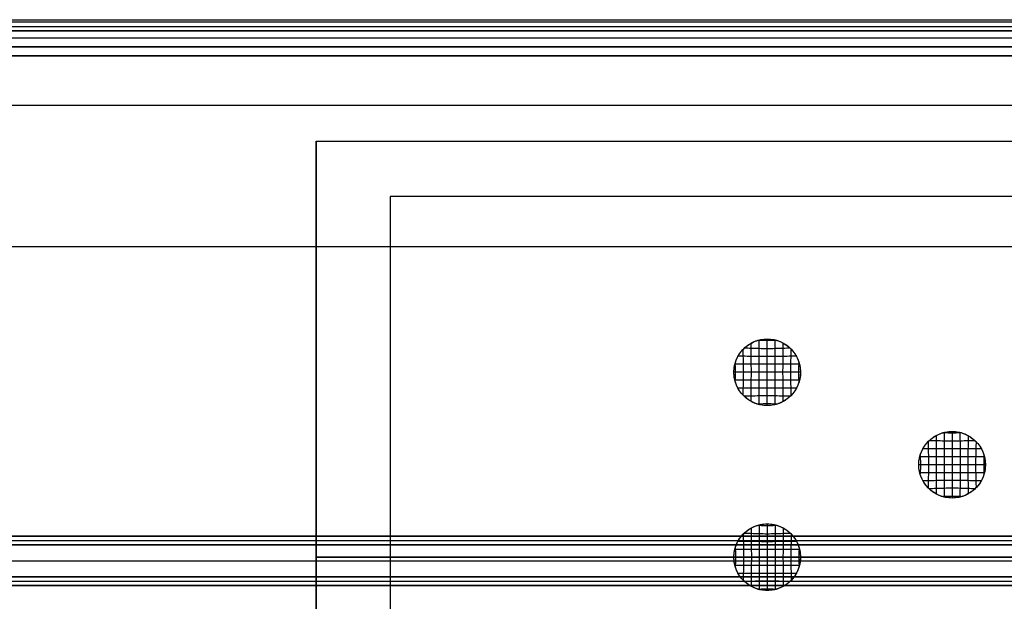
# Model space of a CAD drawing. Header units: millimetres. Extents: x -426 to 406, y -14 to 15.
# Tile 223 of 256: x 249 to 276, y 0 to 15. Entities that reach past the tile are written whole.
import ezdxf

# ---------------------------------------------------------------- set-up
doc = ezdxf.new("R2010")
doc.units = ezdxf.units.MM
doc.layers.add('LUZ', color=7, linetype='Continuous')
doc.layers.add('METAL NEGRO', color=7, linetype='Continuous')

msp = doc.modelspace()

# ---------------------------------------------------------------- linework, layer by layer
at = {"layer": 'LUZ'}
for p, q in [((-300, 15.118, 23.865), (300, 15.118, 23.865)), ((-300, 15.118, 8.455), (300, 15.118, 8.455)), ((-300, 14.567, 24.821), (300, 14.567, 24.821)), ((300, 14.567, 7.5), (-300, 14.567, 7.5)), ((-300, 1.221, -0.205), (300, 1.221, -0.205)), ((-300, 1.221, 32.526), (300, 1.221, 32.526)), ((-300, 0.67, 7.66), (300, 0.67, 7.66)), ((-300, 0.67, 24.66), (300, 0.67, 24.66)), ((-300, 0.67, 32.981), (300, 0.67, 32.981)), ((-300, 0.67, -0.66), (300, 0.67, -0.66)), ((-300, 0.118, -0.205), (300, 0.118, -0.205)), ((-300, 0.118, 32.526), (300, 0.118, 32.526))]:
    msp.add_line(p, q, dxfattribs=at)
for points in [[(-300, 15.304, 8), (300, 15.304, 8)], [(-300, 15.304, 24.321), (300, 15.304, 24.321)], [(300, 15.237, 24.071), (-300, 15.237, 24.071)], [(300, 15.237, 8.25), (-300, 15.237, 8.25)], [(300, 15, 23.66), (-300, 15, 23.66)], [(-300, 15, 8.66), (300, 15, 8.66)], [(300, 14.804, 7.5), (-300, 14.804, 7.5)], [(300, 14.804, 24.821), (-300, 14.804, 24.821)], [(-300, 14.33, 24.821), (300, 14.33, 24.821)], [(300, 14.33, 7.5), (-300, 14.33, 7.5)], [(-300, 12.99, 16.16), (300, 12.99, 16.16)], [(-300, 9.17, 16.16), (300, 9.17, 16.16)], [(-300, 1.34), (300, 1.34)], [(300, 1.34, 32.321), (-300, 1.34, 32.321)], [(300, 1.103, -0.41), (-300, 1.103, -0.41)], [(-300, 1.103, 32.731), (300, 1.103, 32.731)], [(-300, 0.237, -0.41), (300, 0.237, -0.41)], [(300, 0.237, 32.731), (-300, 0.237, 32.731)], [(300, 0), (-300, 0)], [(-300, 0, 32.321), (300, 0, 32.321)]]:
    msp.add_open_spline(points, degree=1, dxfattribs=at)
at = {"layer": 'METAL NEGRO'}
for p, q in [((257.44, 12.02, 1109.081), (257.44, -10.48, 1109.081)), ((257.44, 12.02, 1109.081), (406.44, 12.02, 1109.081)), ((336.94, 0.77, 1099.831), (257.44, 0.77, 1099.831)), ((257.44, 0.77, 1099.831), (257.44, 0.77, 1118.331)), ((257.44, 0.77, 1118.331), (268.74, 0.77, 1118.331)), ((259.44, 0.77, 1101.331), (336.94, 0.77, 1101.331)), ((270.54, 0.77, 1118.331), (284.64, 0.77, 1118.331))]:
    msp.add_line(p, q, dxfattribs=at)
at = {"layer": 'METAL NEGRO', "extrusion": (0, 0, -1)}
for centre, start, end in [((-269.64, 5.77, -1118.331), 270, 90), ((-269.64, 5.77, -1118.331), 90, 270), ((-274.64, 3.27, -1118.331), 270, 90), ((-274.64, 3.27, -1118.331), 90, 270), ((-269.64, 0.77, -1118.331), 270, 90), ((-269.64, 0.77, -1118.331), 90, 270)]:
    msp.add_arc(centre, 0.9, start, end, dxfattribs=at)
at = {"layer": 'METAL NEGRO'}
for points in [[(257.44, 12.02, 1099.831), (406.44, 12.02, 1099.831)], [(257.44, -10.48, 1099.831), (257.44, 12.02, 1099.831)], [(257.44, -10.48, 1118.331), (257.44, 12.02, 1118.331)], [(257.44, 12.02, 1118.331), (257.44, 12.02, 1099.831)], [(257.44, 12.02, 1118.331), (406.44, 12.02, 1118.331)], [(259.44, 10.52, 1101.331), (259.44, -8.98, 1101.331)], [(404.44, 10.52, 1101.331), (259.44, 10.52, 1101.331)]]:
    msp.add_open_spline(points, degree=1, dxfattribs=at)
for points, knots in [([(269.64, 6.67, 1118.331), (269.581, 6.67, 1118.331), (269.522, 6.664, 1118.332), (269.449, 6.649, 1118.332), (269.434, 6.646, 1118.332), (269.405, 6.639, 1118.332), (269.391, 6.635, 1118.332), (269.363, 6.626, 1118.332), (269.349, 6.621, 1118.332), (269.321, 6.611, 1118.332), (269.308, 6.606, 1118.332), (269.267, 6.589, 1118.332), (269.24, 6.577, 1118.331), (269.188, 6.549, 1118.331), (269.163, 6.534, 1118.331), (269.09, 6.484, 1118.331), (269.045, 6.447, 1118.332), (268.962, 6.364, 1118.332), (268.925, 6.319, 1118.332), (268.876, 6.246, 1118.332), (268.861, 6.221, 1118.332), (268.833, 6.168, 1118.332), (268.82, 6.142, 1118.332), (268.798, 6.087, 1118.332), (268.788, 6.059, 1118.332), (268.771, 6.003, 1118.332), (268.763, 5.974, 1118.332), (268.746, 5.887, 1118.332), (268.74, 5.828, 1118.331), (268.74, 5.71, 1118.331), (268.746, 5.651, 1118.332), (268.764, 5.564, 1118.332), (268.771, 5.536, 1118.332), (268.788, 5.479, 1118.332), (268.798, 5.451, 1118.332), (268.821, 5.397, 1118.332), (268.834, 5.37, 1118.332), (268.862, 5.318, 1118.332), (268.877, 5.293, 1118.332), (268.926, 5.22, 1118.332), (268.963, 5.174, 1118.332), (269.046, 5.092, 1118.332), (269.091, 5.054, 1118.331), (269.165, 5.005, 1118.331), (269.19, 4.99, 1118.331), (269.242, 4.962, 1118.331), (269.268, 4.95, 1118.332), (269.323, 4.927, 1118.332), (269.35, 4.917, 1118.332), (269.393, 4.905, 1118.332), (269.407, 4.901, 1118.332), (269.436, 4.893, 1118.332), (269.45, 4.89, 1118.332), (269.523, 4.876, 1118.332), (269.582, 4.87, 1118.331), (269.701, 4.87, 1118.331), (269.759, 4.876, 1118.332), (269.831, 4.89, 1118.332), (269.846, 4.893, 1118.332), (269.874, 4.901, 1118.332), (269.888, 4.905, 1118.332), (269.931, 4.917, 1118.332), (269.958, 4.927, 1118.332), (270.013, 4.95, 1118.332), (270.04, 4.963, 1118.331), (270.08, 4.984, 1118.331), (270.093, 4.992, 1118.331), (270.118, 5.007, 1118.331), (270.13, 5.015, 1118.331), (270.191, 5.056, 1118.331), (270.236, 5.093, 1118.332), (270.319, 5.175, 1118.332), (270.356, 5.22, 1118.332), (270.405, 5.294, 1118.332), (270.42, 5.319, 1118.332), (270.448, 5.372, 1118.332), (270.461, 5.398, 1118.332), (270.483, 5.453, 1118.332), (270.493, 5.481, 1118.332), (270.51, 5.537, 1118.332), (270.517, 5.565, 1118.332), (270.535, 5.652, 1118.332), (270.54, 5.711, 1118.331), (270.54, 5.83, 1118.331), (270.534, 5.889, 1118.332), (270.517, 5.976, 1118.332), (270.51, 6.004, 1118.332), (270.493, 6.061, 1118.332), (270.483, 6.088, 1118.332), (270.46, 6.143, 1118.332), (270.447, 6.17, 1118.332), (270.426, 6.209, 1118.332), (270.419, 6.222, 1118.332), (270.404, 6.247, 1118.332), (270.396, 6.26, 1118.332), (270.355, 6.32, 1118.332), (270.318, 6.366, 1118.332), (270.235, 6.448, 1118.332), (270.19, 6.485, 1118.331), (270.117, 6.534, 1118.331), (270.091, 6.549, 1118.331), (270.039, 6.577, 1118.331), (270.012, 6.59, 1118.332), (269.957, 6.613, 1118.332), (269.929, 6.623, 1118.332), (269.887, 6.636, 1118.332), (269.873, 6.64, 1118.332), (269.844, 6.647, 1118.332), (269.83, 6.65, 1118.332), (269.758, 6.664, 1118.332), (269.699, 6.67, 1118.331), (269.64, 6.67, 1118.331)], [-5.654867, -5.654867, -5.654867, -5.654867, -5.476663, -5.476663, -5.432101, -5.432101, -5.387661, -5.387661, -5.34342, -5.34342, -5.299426, -5.299426, -5.211301, -5.211301, -5.122653, -5.122653, -4.947228, -4.947228, -4.772122, -4.772122, -4.683372, -4.683372, -4.594693, -4.594693, -4.506063, -4.506063, -4.417425, -4.417425, -4.240274, -4.240274, -4.063218, -4.063218, -3.97463, -3.97463, -3.886004, -3.886004, -3.797268, -3.797268, -3.7085, -3.7085, -3.533324, -3.533324, -3.357891, -3.357891, -3.269119, -3.269119, -3.180907, -3.180907, -3.092696, -3.092696, -3.048349, -3.048349, -3.003816, -3.003816, -2.825536, -2.825536, -2.649302, -2.649302, -2.605504, -2.605504, -2.561478, -2.561478, -2.472845, -2.472845, -2.383654, -2.383654, -2.338899, -2.338899, -2.29454, -2.29454, -2.119962, -2.119962, -1.945014, -1.945014, -1.855828, -1.855828, -1.766756, -1.766756, -1.678485, -1.678485, -1.590171, -1.590171, -1.412825, -1.412825, -1.235396, -1.235396, -1.147032, -1.147032, -1.058765, -1.058765, -0.969716, -0.969716, -0.925102, -0.925102, -0.880696, -0.880696, -0.705749, -0.705749, -0.531138, -0.531138, -0.441952, -0.441952, -0.352786, -0.352786, -0.26411, -0.26411, -0.22012, -0.22012, -0.176285, -0.176285, 0, 0, 0, 0]), ([(269.64, 4.87, 1118.331), (269.64, 4.885, 1118.331), (269.639, 4.988, 1118.331), (269.639, 5.134, 1118.331), (269.639, 5.341, 1118.331), (269.639, 5.554, 1118.332), (269.639, 5.77, 1118.332), (269.639, 5.986, 1118.332), (269.639, 6.199, 1118.331), (269.639, 6.407, 1118.331), (269.639, 6.552, 1118.331), (269.64, 6.654, 1118.331), (269.64, 6.67, 1118.331)], [343.832919, 343.832919, 343.832919, 343.832919, 343.868916, 344.084916, 344.300916, 344.516916, 344.732916, 344.948916, 345.164916, 345.380916, 345.596916, 345.632831, 345.632831, 345.632831, 345.632831]), ([(268.991, 5.147, 1118.332), (268.991, 5.211, 1118.332), (268.993, 5.347, 1118.331), (269, 5.555, 1118.332), (269.005, 5.77, 1118.332), (269, 5.985, 1118.332), (268.993, 6.193, 1118.331), (268.991, 6.329, 1118.332), (268.991, 6.393, 1118.332)], [344.109848, 344.109848, 344.109848, 344.109848, 344.300916, 344.516916, 344.732916, 344.948916, 345.164916, 345.35567, 345.35567, 345.35567, 345.35567]), ([(270.265, 6.418, 1118.332), (270.2, 6.418, 1118.331), (270.064, 6.417, 1118.331), (269.854, 6.409, 1118.332), (269.639, 6.404, 1118.331), (269.423, 6.409, 1118.332), (269.218, 6.417, 1118.331), (269.08, 6.418, 1118.331), (269.016, 6.418, 1118.332)], [3016.873499, 3016.873499, 3016.873499, 3016.873499, 3017.066976, 3017.282969, 3017.498963, 3017.714956, 3017.93095, 3018.121829, 3018.121829, 3018.121829, 3018.121829]), ([(269.208, 4.981, 1118.331), (269.208, 5.031, 1118.331), (269.209, 5.148, 1118.331), (269.208, 5.339, 1118.332), (269.21, 5.555, 1118.332), (269.212, 5.77, 1118.332), (269.21, 5.985, 1118.332), (269.208, 6.201, 1118.332), (269.209, 6.392, 1118.331), (269.208, 6.509, 1118.331), (269.208, 6.559, 1118.331)], [343.94368, 343.94368, 343.94368, 343.94368, 344.084916, 344.300916, 344.516916, 344.732916, 344.948916, 345.164916, 345.380916, 345.521966, 345.521966, 345.521966, 345.521966]), ([(269.891, 6.634, 1118.332), (269.879, 6.633, 1118.332), (269.795, 6.629, 1118.332), (269.641, 6.623, 1118.33), (269.483, 6.629, 1118.332), (269.4, 6.633, 1118.332), (269.389, 6.634, 1118.332)], [3017.2458684, 3017.2458684, 3017.2458684, 3017.2458684, 3017.2829693, 3017.4989627, 3017.7149561, 3017.7485754, 3017.7485754, 3017.7485754, 3017.7485754]), ([(269.422, 4.897, 1118.332), (269.422, 4.9, 1118.332), (269.423, 4.99, 1118.332), (269.424, 5.13, 1118.331), (269.424, 5.34, 1118.331), (269.424, 5.554, 1118.332), (269.424, 5.77, 1118.332), (269.424, 5.986, 1118.332), (269.424, 6.2, 1118.331), (269.424, 6.41, 1118.331), (269.423, 6.55, 1118.332), (269.422, 6.639, 1118.332), (269.422, 6.643, 1118.332)], [343.859425, 343.859425, 343.859425, 343.859425, 343.868916, 344.084916, 344.300916, 344.516916, 344.732916, 344.948916, 345.164916, 345.380916, 345.596916, 345.606021, 345.606021, 345.606021, 345.606021]), ([(269.854, 4.896, 1118.332), (269.854, 4.9, 1118.332), (269.854, 4.99, 1118.332), (269.854, 5.13, 1118.331), (269.855, 5.34, 1118.331), (269.855, 5.554, 1118.332), (269.854, 5.77, 1118.332), (269.855, 5.986, 1118.332), (269.855, 6.2, 1118.331), (269.854, 6.41, 1118.331), (269.854, 6.55, 1118.332), (269.854, 6.64, 1118.332), (269.854, 6.644, 1118.332)], [343.858593, 343.858593, 343.858593, 343.858593, 343.868916, 344.084916, 344.300916, 344.516916, 344.732916, 344.948916, 345.164916, 345.380916, 345.596916, 345.606854, 345.606854, 345.606854, 345.606854]), ([(270.072, 4.98, 1118.331), (270.071, 5.031, 1118.331), (270.071, 5.148, 1118.331), (270.071, 5.339, 1118.332), (270.068, 5.555, 1118.332), (270.066, 5.77, 1118.332), (270.068, 5.985, 1118.332), (270.071, 6.201, 1118.332), (270.071, 6.392, 1118.331), (270.071, 6.509, 1118.331), (270.072, 6.56, 1118.331)], [343.942795, 343.942795, 343.942795, 343.942795, 344.084916, 344.300916, 344.516916, 344.732916, 344.948916, 345.164916, 345.380916, 345.522853, 345.522853, 345.522853, 345.522853]), ([(270.287, 5.144, 1118.332), (270.287, 5.209, 1118.332), (270.286, 5.346, 1118.331), (270.278, 5.555, 1118.332), (270.273, 5.77, 1118.332), (270.278, 5.985, 1118.332), (270.286, 6.194, 1118.331), (270.287, 6.331, 1118.332), (270.287, 6.396, 1118.332)], [344.107006, 344.107006, 344.107006, 344.107006, 344.300916, 344.516916, 344.732916, 344.948916, 345.164916, 345.358512, 345.358512, 345.358512, 345.358512]), ([(270.43, 6.202, 1118.332), (270.379, 6.202, 1118.332), (270.262, 6.201, 1118.332), (270.07, 6.201, 1118.332), (269.854, 6.199, 1118.331), (269.639, 6.198, 1118.331), (269.424, 6.199, 1118.331), (269.209, 6.201, 1118.332), (269.018, 6.201, 1118.332), (268.901, 6.202, 1118.332), (268.851, 6.202, 1118.332)], [3016.708192, 3016.708192, 3016.708192, 3016.708192, 3016.850983, 3017.066976, 3017.282969, 3017.498963, 3017.714956, 3017.93095, 3018.146943, 3018.287194, 3018.287194, 3018.287194, 3018.287194]), ([(270.514, 5.986, 1118.332), (270.51, 5.986, 1118.332), (270.419, 5.986, 1118.332), (270.279, 5.985, 1118.332), (270.069, 5.985, 1118.332), (269.855, 5.985, 1118.332), (269.639, 5.985, 1118.332), (269.424, 5.985, 1118.332), (269.209, 5.985, 1118.332), (268.999, 5.985, 1118.332), (268.859, 5.986, 1118.332), (268.77, 5.986, 1118.332), (268.767, 5.986, 1118.332)], [3016.623982, 3016.623982, 3016.623982, 3016.623982, 3016.634989, 3016.850983, 3017.066976, 3017.282969, 3017.498963, 3017.714956, 3017.93095, 3018.146943, 3018.362936, 3018.371338, 3018.371338, 3018.371338, 3018.371338]), ([(268.775, 5.522, 1118.332), (268.776, 5.533, 1118.332), (268.78, 5.616, 1118.332), (268.786, 5.77, 1118.331), (268.78, 5.924, 1118.332), (268.776, 6.007, 1118.332), (268.775, 6.017, 1118.332)], [344.4853491, 344.4853491, 344.4853491, 344.4853491, 344.5169156, 344.7329156, 344.9489156, 344.9801728, 344.9801728, 344.9801728, 344.9801728]), ([(270.503, 5.513, 1118.332), (270.502, 5.527, 1118.332), (270.498, 5.613, 1118.332), (270.493, 5.77, 1118.331), (270.498, 5.927, 1118.332), (270.502, 6.013, 1118.332), (270.503, 6.027, 1118.332)], [344.4759627, 344.4759627, 344.4759627, 344.4759627, 344.5169156, 344.7329156, 344.9489156, 344.989553, 344.989553, 344.989553, 344.989553]), ([(270.54, 5.77, 1118.331), (270.525, 5.77, 1118.331), (270.422, 5.77, 1118.331), (270.275, 5.77, 1118.332), (270.068, 5.77, 1118.332), (269.855, 5.77, 1118.332), (269.639, 5.77, 1118.332), (269.423, 5.77, 1118.332), (269.21, 5.77, 1118.332), (269.002, 5.77, 1118.332), (268.857, 5.77, 1118.331), (268.755, 5.77, 1118.331), (268.74, 5.77, 1118.331)], [3016.59821, 3016.59821, 3016.59821, 3016.59821, 3016.634989, 3016.850983, 3017.066976, 3017.282969, 3017.498963, 3017.714956, 3017.93095, 3018.146943, 3018.362936, 3018.398116, 3018.398116, 3018.398116, 3018.398116]), ([(270.514, 5.554, 1118.332), (270.51, 5.554, 1118.332), (270.419, 5.554, 1118.332), (270.279, 5.555, 1118.332), (270.069, 5.555, 1118.332), (269.855, 5.555, 1118.332), (269.639, 5.555, 1118.332), (269.424, 5.555, 1118.332), (269.209, 5.555, 1118.332), (268.999, 5.555, 1118.332), (268.859, 5.554, 1118.332), (268.77, 5.554, 1118.332), (268.767, 5.554, 1118.332)], [3016.623908, 3016.623908, 3016.623908, 3016.623908, 3016.634989, 3016.850983, 3017.066976, 3017.282969, 3017.498963, 3017.714956, 3017.93095, 3018.146943, 3018.362936, 3018.371411, 3018.371411, 3018.371411, 3018.371411]), ([(270.43, 5.338, 1118.332), (270.379, 5.338, 1118.332), (270.262, 5.339, 1118.332), (270.07, 5.339, 1118.332), (269.854, 5.341, 1118.331), (269.639, 5.343, 1118.331), (269.424, 5.341, 1118.331), (269.209, 5.339, 1118.332), (269.018, 5.339, 1118.332), (268.901, 5.338, 1118.332), (268.851, 5.338, 1118.332)], [3016.708033, 3016.708033, 3016.708033, 3016.708033, 3016.850983, 3017.066976, 3017.282969, 3017.498963, 3017.714956, 3017.93095, 3018.146943, 3018.287352, 3018.287352, 3018.287352, 3018.287352]), ([(270.265, 5.122, 1118.332), (270.2, 5.122, 1118.331), (270.064, 5.123, 1118.331), (269.854, 5.131, 1118.332), (269.639, 5.136, 1118.33), (269.423, 5.131, 1118.332), (269.217, 5.123, 1118.331), (269.08, 5.122, 1118.331), (269.016, 5.122, 1118.332)], [3016.873191, 3016.873191, 3016.873191, 3016.873191, 3017.066976, 3017.282969, 3017.498963, 3017.714956, 3017.93095, 3018.122135, 3018.122135, 3018.122135, 3018.122135]), ([(269.893, 4.906, 1118.332), (269.88, 4.907, 1118.332), (269.795, 4.911, 1118.332), (269.641, 4.917, 1118.33), (269.483, 4.911, 1118.332), (269.399, 4.907, 1118.332), (269.387, 4.906, 1118.332)], [3017.2445079, 3017.2445079, 3017.2445079, 3017.2445079, 3017.2829693, 3017.4989627, 3017.7149561, 3017.7499422, 3017.7499422, 3017.7499422, 3017.7499422]), ([(274.64, 4.17, 1118.331), (274.581, 4.17, 1118.331), (274.522, 4.164, 1118.332), (274.449, 4.149, 1118.332), (274.434, 4.146, 1118.332), (274.405, 4.139, 1118.332), (274.391, 4.135, 1118.332), (274.363, 4.126, 1118.332), (274.349, 4.121, 1118.332), (274.321, 4.111, 1118.332), (274.308, 4.106, 1118.332), (274.267, 4.089, 1118.332), (274.24, 4.077, 1118.331), (274.188, 4.049, 1118.331), (274.163, 4.034, 1118.331), (274.09, 3.984, 1118.331), (274.045, 3.947, 1118.332), (273.962, 3.864, 1118.332), (273.925, 3.819, 1118.332), (273.876, 3.746, 1118.332), (273.861, 3.721, 1118.332), (273.833, 3.668, 1118.332), (273.82, 3.642, 1118.332), (273.798, 3.587, 1118.332), (273.788, 3.559, 1118.332), (273.771, 3.503, 1118.332), (273.763, 3.474, 1118.332), (273.746, 3.387, 1118.332), (273.74, 3.328, 1118.331), (273.74, 3.21, 1118.331), (273.746, 3.151, 1118.332), (273.764, 3.064, 1118.332), (273.771, 3.036, 1118.332), (273.788, 2.979, 1118.332), (273.798, 2.951, 1118.332), (273.821, 2.897, 1118.332), (273.834, 2.87, 1118.332), (273.862, 2.818, 1118.332), (273.877, 2.793, 1118.332), (273.926, 2.72, 1118.332), (273.963, 2.674, 1118.332), (274.046, 2.592, 1118.332), (274.091, 2.554, 1118.331), (274.165, 2.505, 1118.331), (274.19, 2.49, 1118.331), (274.242, 2.462, 1118.331), (274.268, 2.45, 1118.332), (274.323, 2.427, 1118.332), (274.35, 2.417, 1118.332), (274.393, 2.405, 1118.332), (274.407, 2.401, 1118.332), (274.436, 2.393, 1118.332), (274.45, 2.39, 1118.332), (274.523, 2.376, 1118.332), (274.582, 2.37, 1118.331), (274.701, 2.37, 1118.331), (274.759, 2.376, 1118.332), (274.831, 2.39, 1118.332), (274.846, 2.393, 1118.332), (274.874, 2.401, 1118.332), (274.888, 2.405, 1118.332), (274.931, 2.417, 1118.332), (274.958, 2.427, 1118.332), (275.013, 2.45, 1118.332), (275.04, 2.463, 1118.331), (275.08, 2.484, 1118.331), (275.093, 2.492, 1118.331), (275.118, 2.507, 1118.331), (275.13, 2.515, 1118.331), (275.191, 2.556, 1118.331), (275.236, 2.593, 1118.332), (275.319, 2.675, 1118.332), (275.356, 2.72, 1118.332), (275.405, 2.794, 1118.332), (275.42, 2.819, 1118.332), (275.448, 2.872, 1118.332), (275.461, 2.898, 1118.332), (275.483, 2.953, 1118.332), (275.493, 2.981, 1118.332), (275.51, 3.037, 1118.332), (275.517, 3.065, 1118.332), (275.535, 3.152, 1118.332), (275.54, 3.211, 1118.331), (275.54, 3.33, 1118.331), (275.534, 3.389, 1118.332), (275.517, 3.476, 1118.332), (275.51, 3.504, 1118.332), (275.493, 3.561, 1118.332), (275.483, 3.588, 1118.332), (275.46, 3.643, 1118.332), (275.447, 3.67, 1118.332), (275.426, 3.709, 1118.332), (275.419, 3.722, 1118.332), (275.404, 3.747, 1118.332), (275.396, 3.76, 1118.332), (275.355, 3.82, 1118.332), (275.318, 3.866, 1118.332), (275.235, 3.948, 1118.332), (275.19, 3.985, 1118.331), (275.117, 4.034, 1118.331), (275.091, 4.049, 1118.331), (275.039, 4.077, 1118.331), (275.012, 4.09, 1118.332), (274.957, 4.113, 1118.332), (274.929, 4.123, 1118.332), (274.887, 4.136, 1118.332), (274.873, 4.14, 1118.332), (274.844, 4.147, 1118.332), (274.83, 4.15, 1118.332), (274.758, 4.164, 1118.332), (274.699, 4.17, 1118.331), (274.64, 4.17, 1118.331)], [-5.654867, -5.654867, -5.654867, -5.654867, -5.476664, -5.476664, -5.432103, -5.432103, -5.387664, -5.387664, -5.343424, -5.343424, -5.29943, -5.29943, -5.211302, -5.211302, -5.122653, -5.122653, -4.947229, -4.947229, -4.772124, -4.772124, -4.683373, -4.683373, -4.594693, -4.594693, -4.506063, -4.506063, -4.417426, -4.417426, -4.240275, -4.240275, -4.063218, -4.063218, -3.974631, -3.974631, -3.886006, -3.886006, -3.797269, -3.797269, -3.708501, -3.708501, -3.533325, -3.533325, -3.357893, -3.357893, -3.269121, -3.269121, -3.180908, -3.180908, -3.092697, -3.092697, -3.048349, -3.048349, -3.003817, -3.003817, -2.825538, -2.825538, -2.649303, -2.649303, -2.605505, -2.605505, -2.561478, -2.561478, -2.472845, -2.472845, -2.383655, -2.383655, -2.338901, -2.338901, -2.294542, -2.294542, -2.119963, -2.119963, -1.945015, -1.945015, -1.855829, -1.855829, -1.766757, -1.766757, -1.678486, -1.678486, -1.590172, -1.590172, -1.412826, -1.412826, -1.235397, -1.235397, -1.147034, -1.147034, -1.058767, -1.058767, -0.969718, -0.969718, -0.925103, -0.925103, -0.880697, -0.880697, -0.705751, -0.705751, -0.531138, -0.531138, -0.441953, -0.441953, -0.352787, -0.352787, -0.264112, -0.264112, -0.220122, -0.220122, -0.176287, -0.176287, 0, 0, 0, 0]), ([(274.208, 4.059, 1118.331), (274.208, 4.009, 1118.331), (274.209, 3.892, 1118.331), (274.208, 3.701, 1118.332), (274.21, 3.485, 1118.332), (274.212, 3.27, 1118.332), (274.21, 3.055, 1118.332), (274.208, 2.839, 1118.332), (274.209, 2.648, 1118.331), (274.208, 2.531, 1118.331), (274.208, 2.481, 1118.331)], [-343.021967, -343.021967, -343.021967, -343.021967, -342.880916, -342.664916, -342.448916, -342.232916, -342.016916, -341.800916, -341.584916, -341.44368, -341.44368, -341.44368, -341.44368]), ([(274.891, 4.134, 1118.332), (274.879, 4.133, 1118.332), (274.795, 4.129, 1118.332), (274.641, 4.123, 1118.33), (274.483, 4.129, 1118.332), (274.4, 4.133, 1118.332), (274.389, 4.134, 1118.332)], [3012.2458663, 3012.2458663, 3012.2458663, 3012.2458663, 3012.2829693, 3012.4989627, 3012.7149561, 3012.7485833, 3012.7485833, 3012.7485833, 3012.7485833]), ([(274.422, 4.143, 1118.332), (274.422, 4.139, 1118.332), (274.423, 4.05, 1118.332), (274.424, 3.91, 1118.331), (274.424, 3.7, 1118.331), (274.424, 3.486, 1118.332), (274.424, 3.27, 1118.332), (274.424, 3.054, 1118.332), (274.424, 2.84, 1118.331), (274.424, 2.63, 1118.331), (274.423, 2.49, 1118.332), (274.422, 2.4, 1118.332), (274.422, 2.397, 1118.332)], [-343.106024, -343.106024, -343.106024, -343.106024, -343.096916, -342.880916, -342.664916, -342.448916, -342.232916, -342.016916, -341.800916, -341.584916, -341.368916, -341.359426, -341.359426, -341.359426, -341.359426]), ([(274.64, 4.17, 1118.331), (274.64, 4.154, 1118.331), (274.639, 4.052, 1118.331), (274.639, 3.907, 1118.331), (274.639, 3.699, 1118.331), (274.639, 3.486, 1118.332), (274.639, 3.27, 1118.332), (274.639, 3.054, 1118.332), (274.639, 2.841, 1118.331), (274.639, 2.634, 1118.331), (274.639, 2.488, 1118.331), (274.64, 2.385, 1118.331), (274.64, 2.37, 1118.331)], [-343.132831, -343.132831, -343.132831, -343.132831, -343.096916, -342.880916, -342.664916, -342.448916, -342.232916, -342.016916, -341.800916, -341.584916, -341.368916, -341.332919, -341.332919, -341.332919, -341.332919]), ([(274.854, 4.144, 1118.332), (274.854, 4.14, 1118.332), (274.854, 4.05, 1118.332), (274.854, 3.91, 1118.331), (274.855, 3.7, 1118.331), (274.855, 3.486, 1118.332), (274.854, 3.27, 1118.332), (274.855, 3.054, 1118.332), (274.855, 2.84, 1118.331), (274.854, 2.63, 1118.331), (274.854, 2.49, 1118.332), (274.854, 2.4, 1118.332), (274.854, 2.396, 1118.332)], [-343.106855, -343.106855, -343.106855, -343.106855, -343.096916, -342.880916, -342.664916, -342.448916, -342.232916, -342.016916, -341.800916, -341.584916, -341.368916, -341.358595, -341.358595, -341.358595, -341.358595]), ([(275.072, 4.06, 1118.331), (275.071, 4.009, 1118.331), (275.071, 3.892, 1118.331), (275.071, 3.701, 1118.332), (275.068, 3.485, 1118.332), (275.066, 3.27, 1118.332), (275.068, 3.055, 1118.332), (275.071, 2.839, 1118.332), (275.071, 2.648, 1118.331), (275.071, 2.531, 1118.331), (275.072, 2.48, 1118.331)], [-343.022853, -343.022853, -343.022853, -343.022853, -342.880916, -342.664916, -342.448916, -342.232916, -342.016916, -341.800916, -341.584916, -341.442796, -341.442796, -341.442796, -341.442796]), ([(273.991, 3.893, 1118.332), (273.991, 3.829, 1118.332), (273.993, 3.693, 1118.331), (274, 3.485, 1118.332), (274.005, 3.27, 1118.332), (274, 3.055, 1118.332), (273.993, 2.847, 1118.331), (273.991, 2.711, 1118.332), (273.991, 2.647, 1118.332)], [-342.855673, -342.855673, -342.855673, -342.855673, -342.664916, -342.448916, -342.232916, -342.016916, -341.800916, -341.609847, -341.609847, -341.609847, -341.609847]), ([(275.265, 3.918, 1118.332), (275.2, 3.918, 1118.331), (275.064, 3.917, 1118.331), (274.854, 3.909, 1118.332), (274.639, 3.904, 1118.331), (274.423, 3.909, 1118.332), (274.218, 3.917, 1118.331), (274.08, 3.918, 1118.331), (274.016, 3.918, 1118.332)], [3011.8735, 3011.8735, 3011.8735, 3011.8735, 3012.066976, 3012.282969, 3012.498963, 3012.714956, 3012.93095, 3013.121832, 3013.121832, 3013.121832, 3013.121832]), ([(275.287, 3.896, 1118.332), (275.287, 3.831, 1118.332), (275.286, 3.694, 1118.331), (275.278, 3.485, 1118.332), (275.273, 3.27, 1118.332), (275.278, 3.055, 1118.332), (275.286, 2.846, 1118.331), (275.287, 2.709, 1118.332), (275.287, 2.644, 1118.332)], [-342.858511, -342.858511, -342.858511, -342.858511, -342.664916, -342.448916, -342.232916, -342.016916, -341.800916, -341.60701, -341.60701, -341.60701, -341.60701]), ([(275.514, 3.486, 1118.332), (275.51, 3.486, 1118.332), (275.419, 3.486, 1118.332), (275.279, 3.485, 1118.332), (275.069, 3.485, 1118.332), (274.855, 3.485, 1118.332), (274.639, 3.485, 1118.332), (274.424, 3.485, 1118.332), (274.209, 3.485, 1118.332), (273.999, 3.485, 1118.332), (273.859, 3.486, 1118.332), (273.77, 3.486, 1118.332), (273.767, 3.486, 1118.332)], [3011.623984, 3011.623984, 3011.623984, 3011.623984, 3011.634989, 3011.850983, 3012.066976, 3012.282969, 3012.498963, 3012.714956, 3012.93095, 3013.146943, 3013.362936, 3013.37134, 3013.37134, 3013.37134, 3013.37134]), ([(273.775, 3.517, 1118.332), (273.776, 3.507, 1118.332), (273.78, 3.424, 1118.332), (273.786, 3.27, 1118.331), (273.78, 3.116, 1118.332), (273.776, 3.033, 1118.332), (273.775, 3.022, 1118.332)], [-342.4801818, -342.4801818, -342.4801818, -342.4801818, -342.4489156, -342.2329156, -342.0169156, -341.9853424, -341.9853424, -341.9853424, -341.9853424]), ([(275.43, 3.702, 1118.332), (275.379, 3.702, 1118.332), (275.262, 3.701, 1118.332), (275.07, 3.701, 1118.332), (274.854, 3.699, 1118.331), (274.639, 3.698, 1118.331), (274.424, 3.699, 1118.331), (274.209, 3.701, 1118.332), (274.018, 3.701, 1118.332), (273.901, 3.702, 1118.332), (273.851, 3.702, 1118.332)], [3011.708194, 3011.708194, 3011.708194, 3011.708194, 3011.850983, 3012.066976, 3012.282969, 3012.498963, 3012.714956, 3012.93095, 3013.146943, 3013.287197, 3013.287197, 3013.287197, 3013.287197]), ([(275.503, 3.527, 1118.332), (275.502, 3.513, 1118.332), (275.498, 3.427, 1118.332), (275.493, 3.27, 1118.331), (275.498, 3.113, 1118.332), (275.502, 3.027, 1118.332), (275.503, 3.013, 1118.332)], [-342.4895465, -342.4895465, -342.4895465, -342.4895465, -342.4489156, -342.2329156, -342.0169156, -341.9759715, -341.9759715, -341.9759715, -341.9759715]), ([(275.54, 3.27, 1118.331), (275.525, 3.27, 1118.331), (275.422, 3.27, 1118.331), (275.275, 3.27, 1118.332), (275.068, 3.27, 1118.332), (274.855, 3.27, 1118.332), (274.639, 3.27, 1118.332), (274.423, 3.27, 1118.332), (274.21, 3.27, 1118.332), (274.002, 3.27, 1118.332), (273.857, 3.27, 1118.331), (273.755, 3.27, 1118.331), (273.74, 3.27, 1118.331)], [3011.598212, 3011.598212, 3011.598212, 3011.598212, 3011.634989, 3011.850983, 3012.066976, 3012.282969, 3012.498963, 3012.714956, 3012.93095, 3013.146943, 3013.362936, 3013.398117, 3013.398117, 3013.398117, 3013.398117]), ([(275.514, 3.054, 1118.332), (275.51, 3.054, 1118.332), (275.419, 3.054, 1118.332), (275.279, 3.055, 1118.332), (275.069, 3.055, 1118.332), (274.855, 3.055, 1118.332), (274.639, 3.055, 1118.332), (274.424, 3.055, 1118.332), (274.209, 3.055, 1118.332), (273.999, 3.055, 1118.332), (273.859, 3.054, 1118.332), (273.77, 3.054, 1118.332), (273.767, 3.054, 1118.332)], [3011.623911, 3011.623911, 3011.623911, 3011.623911, 3011.634989, 3011.850983, 3012.066976, 3012.282969, 3012.498963, 3012.714956, 3012.93095, 3013.146943, 3013.362936, 3013.371413, 3013.371413, 3013.371413, 3013.371413]), ([(275.43, 2.838, 1118.332), (275.379, 2.838, 1118.332), (275.262, 2.839, 1118.332), (275.07, 2.839, 1118.332), (274.854, 2.841, 1118.331), (274.639, 2.843, 1118.331), (274.424, 2.841, 1118.331), (274.209, 2.839, 1118.332), (274.018, 2.839, 1118.332), (273.901, 2.838, 1118.332), (273.851, 2.838, 1118.332)], [3011.708035, 3011.708035, 3011.708035, 3011.708035, 3011.850983, 3012.066976, 3012.282969, 3012.498963, 3012.714956, 3012.93095, 3013.146943, 3013.287354, 3013.287354, 3013.287354, 3013.287354]), ([(275.265, 2.622, 1118.332), (275.2, 2.622, 1118.331), (275.064, 2.623, 1118.331), (274.854, 2.631, 1118.332), (274.639, 2.636, 1118.33), (274.423, 2.631, 1118.332), (274.217, 2.623, 1118.331), (274.08, 2.622, 1118.331), (274.016, 2.622, 1118.332)], [3011.873194, 3011.873194, 3011.873194, 3011.873194, 3012.066976, 3012.282969, 3012.498963, 3012.714956, 3012.93095, 3013.122136, 3013.122136, 3013.122136, 3013.122136]), ([(274.893, 2.406, 1118.332), (274.88, 2.407, 1118.332), (274.795, 2.411, 1118.332), (274.641, 2.417, 1118.33), (274.483, 2.411, 1118.332), (274.399, 2.407, 1118.332), (274.387, 2.406, 1118.332)], [3012.2445157, 3012.2445157, 3012.2445157, 3012.2445157, 3012.2829693, 3012.4989627, 3012.7149561, 3012.7499401, 3012.7499401, 3012.7499401, 3012.7499401]), ([(269.64, 1.67, 1118.331), (269.581, 1.67, 1118.331), (269.522, 1.664, 1118.332), (269.449, 1.649, 1118.332), (269.434, 1.646, 1118.332), (269.405, 1.639, 1118.332), (269.391, 1.635, 1118.332), (269.363, 1.626, 1118.332), (269.349, 1.621, 1118.332), (269.321, 1.611, 1118.332), (269.308, 1.606, 1118.332), (269.267, 1.589, 1118.332), (269.24, 1.577, 1118.331), (269.188, 1.549, 1118.331), (269.163, 1.534, 1118.331), (269.09, 1.484, 1118.331), (269.045, 1.447, 1118.332), (268.962, 1.364, 1118.332), (268.925, 1.319, 1118.332), (268.876, 1.246, 1118.332), (268.861, 1.221, 1118.332), (268.833, 1.168, 1118.332), (268.82, 1.142, 1118.332), (268.798, 1.087, 1118.332), (268.788, 1.059, 1118.332), (268.771, 1.003, 1118.332), (268.763, 0.974, 1118.332), (268.746, 0.887, 1118.332), (268.74, 0.828, 1118.331), (268.74, 0.71, 1118.331), (268.746, 0.651, 1118.332), (268.764, 0.564, 1118.332), (268.771, 0.536, 1118.332), (268.788, 0.479, 1118.332), (268.798, 0.451, 1118.332), (268.821, 0.397, 1118.332), (268.834, 0.37, 1118.332), (268.862, 0.318, 1118.332), (268.877, 0.293, 1118.332), (268.926, 0.22, 1118.332), (268.963, 0.174, 1118.332), (269.046, 0.092, 1118.332), (269.091, 0.054, 1118.331), (269.165, 0.005, 1118.331), (269.19, -0.01, 1118.331), (269.242, -0.038, 1118.331), (269.268, -0.05, 1118.332), (269.323, -0.073, 1118.332), (269.35, -0.083, 1118.332), (269.393, -0.095, 1118.332), (269.407, -0.099, 1118.332), (269.436, -0.107, 1118.332), (269.45, -0.11, 1118.332), (269.523, -0.124, 1118.332), (269.582, -0.13, 1118.331), (269.701, -0.13, 1118.331), (269.759, -0.124, 1118.332), (269.831, -0.11, 1118.332), (269.846, -0.107, 1118.332), (269.874, -0.099, 1118.332), (269.888, -0.095, 1118.332), (269.931, -0.083, 1118.332), (269.958, -0.073, 1118.332), (270.013, -0.05, 1118.332), (270.04, -0.037, 1118.331), (270.08, -0.016, 1118.331), (270.093, -0.008, 1118.331), (270.118, 0.007, 1118.331), (270.13, 0.015, 1118.331), (270.191, 0.056, 1118.331), (270.236, 0.093, 1118.332), (270.319, 0.175, 1118.332), (270.356, 0.22, 1118.332), (270.405, 0.294, 1118.332), (270.42, 0.319, 1118.332), (270.448, 0.372, 1118.332), (270.461, 0.398, 1118.332), (270.483, 0.453, 1118.332), (270.493, 0.481, 1118.332), (270.51, 0.537, 1118.332), (270.517, 0.565, 1118.332), (270.535, 0.652, 1118.332), (270.54, 0.711, 1118.331), (270.54, 0.83, 1118.331), (270.534, 0.889, 1118.332), (270.517, 0.976, 1118.332), (270.51, 1.004, 1118.332), (270.493, 1.061, 1118.332), (270.483, 1.088, 1118.332), (270.46, 1.143, 1118.332), (270.447, 1.17, 1118.332), (270.426, 1.209, 1118.332), (270.419, 1.222, 1118.332), (270.404, 1.247, 1118.332), (270.396, 1.26, 1118.332), (270.355, 1.32, 1118.332), (270.318, 1.366, 1118.332), (270.235, 1.448, 1118.332), (270.19, 1.485, 1118.331), (270.117, 1.534, 1118.331), (270.091, 1.549, 1118.331), (270.039, 1.577, 1118.331), (270.012, 1.59, 1118.332), (269.957, 1.613, 1118.332), (269.929, 1.623, 1118.332), (269.887, 1.636, 1118.332), (269.873, 1.64, 1118.332), (269.844, 1.647, 1118.332), (269.83, 1.65, 1118.332), (269.758, 1.664, 1118.332), (269.699, 1.67, 1118.331), (269.64, 1.67, 1118.331)], [-5.654867, -5.654867, -5.654867, -5.654867, -5.476663, -5.476663, -5.432101, -5.432101, -5.387661, -5.387661, -5.343422, -5.343422, -5.299428, -5.299428, -5.211302, -5.211302, -5.122653, -5.122653, -4.947228, -4.947228, -4.772122, -4.772122, -4.683372, -4.683372, -4.594692, -4.594692, -4.506062, -4.506062, -4.417424, -4.417424, -4.240274, -4.240274, -4.063217, -4.063217, -3.97463, -3.97463, -3.886004, -3.886004, -3.797268, -3.797268, -3.7085, -3.7085, -3.533324, -3.533324, -3.357892, -3.357892, -3.26912, -3.26912, -3.180909, -3.180909, -3.092697, -3.092697, -3.048349, -3.048349, -3.003816, -3.003816, -2.825536, -2.825536, -2.649302, -2.649302, -2.605504, -2.605504, -2.561478, -2.561478, -2.472844, -2.472844, -2.383653, -2.383653, -2.338899, -2.338899, -2.29454, -2.29454, -2.119962, -2.119962, -1.945014, -1.945014, -1.855828, -1.855828, -1.766756, -1.766756, -1.678485, -1.678485, -1.590171, -1.590171, -1.412824, -1.412824, -1.235396, -1.235396, -1.147032, -1.147032, -1.058766, -1.058766, -0.969716, -0.969716, -0.925101, -0.925101, -0.880696, -0.880696, -0.705749, -0.705749, -0.531138, -0.531138, -0.441951, -0.441951, -0.352784, -0.352784, -0.26411, -0.26411, -0.22012, -0.22012, -0.176286, -0.176286, 0, 0, 0, 0]), ([(269.389, 1.634, 1118.332), (269.4, 1.633, 1118.332), (269.483, 1.629, 1118.332), (269.641, 1.623, 1118.33), (269.795, 1.629, 1118.332), (269.879, 1.633, 1118.332), (269.891, 1.634, 1118.332)], [-3017.7485854, -3017.7485854, -3017.7485854, -3017.7485854, -3017.7149561, -3017.4989627, -3017.2829693, -3017.2458586, -3017.2458586, -3017.2458586, -3017.2458586]), ([(269.422, 1.643, 1118.332), (269.422, 1.639, 1118.332), (269.423, 1.55, 1118.332), (269.424, 1.41, 1118.331), (269.424, 1.2, 1118.331), (269.424, 0.986, 1118.332), (269.424, 0.77, 1118.332), (269.424, 0.554, 1118.332), (269.424, 0.34, 1118.331), (269.424, 0.13, 1118.331), (269.423, -0.01, 1118.332), (269.422, -0.1, 1118.332), (269.422, -0.103, 1118.332)], [-340.606024, -340.606024, -340.606024, -340.606024, -340.596916, -340.380916, -340.164916, -339.948916, -339.732916, -339.516916, -339.300916, -339.084916, -338.868916, -338.859428, -338.859428, -338.859428, -338.859428]), ([(269.64, 1.67, 1118.331), (269.64, 1.654, 1118.331), (269.639, 1.552, 1118.331), (269.639, 1.407, 1118.331), (269.639, 1.199, 1118.331), (269.639, 0.986, 1118.332), (269.639, 0.77, 1118.332), (269.639, 0.554, 1118.332), (269.639, 0.341, 1118.331), (269.639, 0.134, 1118.331), (269.639, -0.012, 1118.331), (269.64, -0.115, 1118.331), (269.64, -0.13, 1118.331)], [-340.632832, -340.632832, -340.632832, -340.632832, -340.596916, -340.380916, -340.164916, -339.948916, -339.732916, -339.516916, -339.300916, -339.084916, -338.868916, -338.832919, -338.832919, -338.832919, -338.832919]), ([(269.854, 1.644, 1118.332), (269.854, 1.64, 1118.332), (269.854, 1.55, 1118.332), (269.854, 1.41, 1118.331), (269.855, 1.2, 1118.331), (269.855, 0.986, 1118.332), (269.854, 0.77, 1118.332), (269.855, 0.554, 1118.332), (269.855, 0.34, 1118.331), (269.854, 0.13, 1118.331), (269.854, -0.01, 1118.332), (269.854, -0.1, 1118.332), (269.854, -0.104, 1118.332)], [-340.606857, -340.606857, -340.606857, -340.606857, -340.596916, -340.380916, -340.164916, -339.948916, -339.732916, -339.516916, -339.300916, -339.084916, -338.868916, -338.858596, -338.858596, -338.858596, -338.858596]), ([(268.991, 1.393, 1118.332), (268.991, 1.329, 1118.332), (268.993, 1.193, 1118.331), (269, 0.985, 1118.332), (269.005, 0.77, 1118.332), (269, 0.555, 1118.332), (268.993, 0.347, 1118.331), (268.991, 0.211, 1118.332), (268.991, 0.147, 1118.332)], [-340.355672, -340.355672, -340.355672, -340.355672, -340.164916, -339.948916, -339.732916, -339.516916, -339.300916, -339.10985, -339.10985, -339.10985, -339.10985]), ([(269.016, 1.418, 1118.332), (269.08, 1.418, 1118.331), (269.218, 1.417, 1118.331), (269.423, 1.409, 1118.332), (269.639, 1.404, 1118.331), (269.854, 1.409, 1118.332), (270.064, 1.417, 1118.331), (270.2, 1.418, 1118.331), (270.265, 1.418, 1118.332)], [-3018.121831, -3018.121831, -3018.121831, -3018.121831, -3017.93095, -3017.714956, -3017.498963, -3017.282969, -3017.066976, -3016.873497, -3016.873497, -3016.873497, -3016.873497]), ([(269.208, 1.559, 1118.331), (269.208, 1.509, 1118.331), (269.209, 1.392, 1118.331), (269.208, 1.201, 1118.332), (269.21, 0.985, 1118.332), (269.212, 0.77, 1118.332), (269.21, 0.555, 1118.332), (269.208, 0.339, 1118.332), (269.209, 0.148, 1118.331), (269.208, 0.031, 1118.331), (269.208, -0.019, 1118.331)], [-340.521967, -340.521967, -340.521967, -340.521967, -340.380916, -340.164916, -339.948916, -339.732916, -339.516916, -339.300916, -339.084916, -338.943681, -338.943681, -338.943681, -338.943681]), ([(270.072, 1.56, 1118.331), (270.071, 1.509, 1118.331), (270.071, 1.392, 1118.331), (270.071, 1.201, 1118.332), (270.068, 0.985, 1118.332), (270.066, 0.77, 1118.332), (270.068, 0.555, 1118.332), (270.071, 0.339, 1118.332), (270.071, 0.148, 1118.331), (270.071, 0.031, 1118.331), (270.072, -0.02, 1118.331)], [-340.522854, -340.522854, -340.522854, -340.522854, -340.380916, -340.164916, -339.948916, -339.732916, -339.516916, -339.300916, -339.084916, -338.942796, -338.942796, -338.942796, -338.942796]), ([(270.287, 1.396, 1118.332), (270.287, 1.331, 1118.332), (270.286, 1.194, 1118.331), (270.278, 0.985, 1118.332), (270.273, 0.77, 1118.332), (270.278, 0.555, 1118.332), (270.286, 0.346, 1118.331), (270.287, 0.209, 1118.332), (270.287, 0.144, 1118.332)], [-340.358514, -340.358514, -340.358514, -340.358514, -340.164916, -339.948916, -339.732916, -339.516916, -339.300916, -339.107009, -339.107009, -339.107009, -339.107009]), ([(268.851, 1.202, 1118.332), (268.901, 1.202, 1118.332), (269.018, 1.201, 1118.332), (269.209, 1.201, 1118.332), (269.424, 1.199, 1118.331), (269.639, 1.197, 1118.331), (269.854, 1.199, 1118.331), (270.07, 1.201, 1118.332), (270.262, 1.201, 1118.332), (270.379, 1.202, 1118.332), (270.43, 1.202, 1118.332)], [-3018.287196, -3018.287196, -3018.287196, -3018.287196, -3018.146943, -3017.93095, -3017.714956, -3017.498963, -3017.282969, -3017.066976, -3016.850983, -3016.708191, -3016.708191, -3016.708191, -3016.708191]), ([(268.767, 0.986, 1118.332), (268.77, 0.986, 1118.332), (268.859, 0.986, 1118.332), (268.999, 0.985, 1118.332), (269.209, 0.985, 1118.332), (269.424, 0.985, 1118.332), (269.639, 0.985, 1118.332), (269.855, 0.985, 1118.332), (270.069, 0.985, 1118.332), (270.279, 0.985, 1118.332), (270.419, 0.986, 1118.332), (270.51, 0.986, 1118.332), (270.514, 0.986, 1118.332)], [-3018.371338, -3018.371338, -3018.371338, -3018.371338, -3018.362936, -3018.146943, -3017.93095, -3017.714956, -3017.498963, -3017.282969, -3017.066976, -3016.850983, -3016.634989, -3016.623981, -3016.623981, -3016.623981, -3016.623981]), ([(268.775, 1.017, 1118.332), (268.776, 1.007, 1118.332), (268.78, 0.924, 1118.332), (268.786, 0.77, 1118.331), (268.78, 0.616, 1118.332), (268.776, 0.533, 1118.332), (268.775, 0.522, 1118.332)], [-339.9801751, -339.9801751, -339.9801751, -339.9801751, -339.9489156, -339.7329156, -339.5169156, -339.4853513, -339.4853513, -339.4853513, -339.4853513]), ([(270.503, 1.027, 1118.332), (270.502, 1.013, 1118.332), (270.498, 0.927, 1118.332), (270.493, 0.77, 1118.331), (270.498, 0.613, 1118.332), (270.502, 0.527, 1118.332), (270.503, 0.513, 1118.332)], [-339.9895553, -339.9895553, -339.9895553, -339.9895553, -339.9489156, -339.7329156, -339.5169156, -339.475965, -339.475965, -339.475965, -339.475965]), ([(268.74, 0.77, 1118.331), (268.755, 0.77, 1118.331), (268.857, 0.77, 1118.331), (269.002, 0.77, 1118.332), (269.21, 0.77, 1118.332), (269.423, 0.77, 1118.332), (269.639, 0.77, 1118.332), (269.855, 0.77, 1118.332), (270.068, 0.77, 1118.332), (270.275, 0.77, 1118.332), (270.422, 0.77, 1118.331), (270.525, 0.77, 1118.331), (270.54, 0.77, 1118.331)], [-3018.398116, -3018.398116, -3018.398116, -3018.398116, -3018.362936, -3018.146943, -3017.93095, -3017.714956, -3017.498963, -3017.282969, -3017.066976, -3016.850983, -3016.634989, -3016.59821, -3016.59821, -3016.59821, -3016.59821]), ([(268.767, 0.554, 1118.332), (268.77, 0.554, 1118.332), (268.859, 0.554, 1118.332), (268.999, 0.555, 1118.332), (269.209, 0.555, 1118.332), (269.424, 0.555, 1118.332), (269.639, 0.555, 1118.332), (269.855, 0.555, 1118.332), (270.069, 0.555, 1118.332), (270.279, 0.555, 1118.332), (270.419, 0.554, 1118.332), (270.51, 0.554, 1118.332), (270.514, 0.554, 1118.332)], [-3018.371411, -3018.371411, -3018.371411, -3018.371411, -3018.362936, -3018.146943, -3017.93095, -3017.714956, -3017.498963, -3017.282969, -3017.066976, -3016.850983, -3016.634989, -3016.623909, -3016.623909, -3016.623909, -3016.623909]), ([(268.851, 0.338, 1118.332), (268.901, 0.338, 1118.332), (269.018, 0.339, 1118.332), (269.209, 0.339, 1118.332), (269.424, 0.341, 1118.331), (269.639, 0.343, 1118.331), (269.854, 0.341, 1118.331), (270.07, 0.339, 1118.332), (270.262, 0.339, 1118.332), (270.379, 0.338, 1118.332), (270.43, 0.338, 1118.332)], [-3018.287351, -3018.287351, -3018.287351, -3018.287351, -3018.146943, -3017.93095, -3017.714956, -3017.498963, -3017.282969, -3017.066976, -3016.850983, -3016.708034, -3016.708034, -3016.708034, -3016.708034]), ([(269.016, 0.122, 1118.332), (269.08, 0.122, 1118.331), (269.217, 0.123, 1118.331), (269.423, 0.131, 1118.332), (269.639, 0.136, 1118.33), (269.854, 0.131, 1118.332), (270.064, 0.123, 1118.331), (270.2, 0.122, 1118.331), (270.265, 0.122, 1118.332)], [-3018.122133, -3018.122133, -3018.122133, -3018.122133, -3017.93095, -3017.714956, -3017.498963, -3017.282969, -3017.066976, -3016.873193, -3016.873193, -3016.873193, -3016.873193]), ([(269.387, -0.094, 1118.332), (269.399, -0.093, 1118.332), (269.483, -0.089, 1118.332), (269.641, -0.083, 1118.33), (269.795, -0.089, 1118.332), (269.88, -0.093, 1118.332), (269.893, -0.094, 1118.332)], [-3017.7499323, -3017.7499323, -3017.7499323, -3017.7499323, -3017.7149561, -3017.4989627, -3017.2829693, -3017.2445177, -3017.2445177, -3017.2445177, -3017.2445177])]:
    msp.add_open_spline(points, degree=3, knots=knots, dxfattribs=at)

doc.saveas('drawing.dxf')
